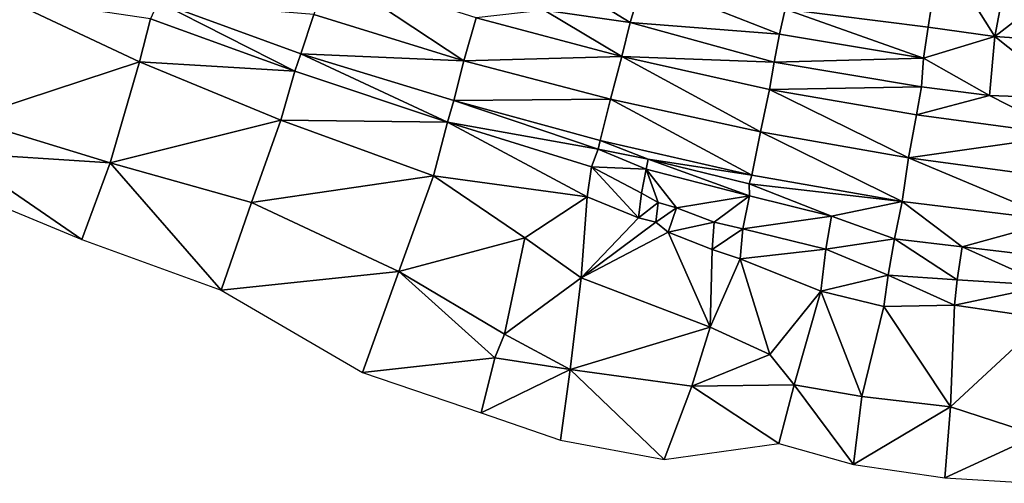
# Model space of a CAD drawing. Header units: feet. Extents: x 116535 to 120173, y 200032 to 203855.
# Tile 4 of 87: x 119040 to 119315, y 200040 to 200169. Entities that reach past the tile are written whole.
import ezdxf

# ---------------------------------------------------------------- set-up
doc = ezdxf.new("R2010")
doc.units = ezdxf.units.FT
doc.header["$MEASUREMENT"] = 0
doc.layers.add('V-TOPO-TINN-3DFC', color=3, linetype='Continuous')

msp = doc.modelspace()

# ---------------------------------------------------------------- linework, layer by layer
at = {"layer": 'V-TOPO-TINN-3DFC'}
for points in [[(119312.345509, 200164.467433, 645.923329), (119317.866535, 200193.983508, 646.143374), (119297.094687, 200188.736868, 645.438249)], [(119312.345509, 200164.467433, 645.923329), (119338.112001, 200184.46225, 647.022077), (119317.866535, 200193.983508, 646.143374)], [(119293.707023, 200167.07802, 644.891833), (119297.094687, 200188.736868, 645.438249), (119253.767798, 200172.093447, 643.235774)], [(119312.345509, 200164.467433, 645.923329), (119297.094687, 200188.736868, 645.438249), (119293.707023, 200167.07802, 644.891833)], [(119126.308573, 200182.731741, 620.459706), (119122.172664, 200170.602219, 621.127061), (119164.024473, 200157.710192, 624.236852)], [(119126.308573, 200182.731741, 620.459706), (119164.024473, 200157.710192, 624.236852), (119167.499015, 200169.719338, 623.465383)], [(119312.345509, 200164.467433, 645.923329), (119335.288504, 200162.880005, 645.738984), (119338.112001, 200184.46225, 647.022077)], [(119188.9099, 200181.6676, 623.71), (119186.500903, 200171.863721, 623.97965), (119210.487512, 200168.38137, 626.080519)], [(119188.9099, 200181.6676, 623.71), (119210.487512, 200168.38137, 626.080519), (119214.069179, 200180.082684, 636.580971)], [(119214.069179, 200180.082684, 636.580971), (119210.487512, 200168.38137, 626.080519), (119252.182263, 200165.165787, 638.767218)], [(119214.069179, 200180.082684, 636.580971), (119252.182263, 200165.165787, 638.767218), (119253.767798, 200172.093447, 643.235774)], [(119073.5157, 200157.3817, 609.791), (119034.9226, 200175.6621, 609.075), (119025.1428, 200141.4864, 605.095)], [(119076.5669, 200169.4276, 617.047), (119034.9226, 200175.6621, 609.075), (119073.5157, 200157.3817, 609.791)], [(119078.683681, 200174.208581, 618.679296), (119076.5669, 200169.4276, 617.047), (119116.8471, 200154.7845, 619.865)], [(119118.569887, 200159.631544, 621.422764), (119078.683681, 200174.208581, 618.679296), (119116.8471, 200154.7845, 619.865)], [(119118.569887, 200159.631544, 621.422764), (119122.172664, 200170.602219, 621.127061), (119078.683681, 200174.208581, 618.679296)], [(119167.499015, 200169.719338, 623.465383), (119208.176162, 200158.873581, 626.533665), (119186.500903, 200171.863721, 623.97965)], [(119186.500903, 200171.863721, 623.97965), (119208.176162, 200158.873581, 626.533665), (119210.487512, 200168.38137, 626.080519)], [(119292.371121, 200158.419676, 639.837912), (119253.767798, 200172.093447, 643.235774), (119252.182263, 200165.165787, 638.767218)], [(119292.371121, 200158.419676, 639.837912), (119293.707023, 200167.07802, 644.891833), (119253.767798, 200172.093447, 643.235774)], [(119116.8471, 200154.7845, 619.865), (119076.5669, 200169.4276, 617.047), (119073.5157, 200157.3817, 609.791)], [(119118.569887, 200159.631544, 621.422764), (119164.024473, 200157.710192, 624.236852), (119122.172664, 200170.602219, 621.127061)], [(119167.499015, 200169.719338, 623.465383), (119164.024473, 200157.710192, 624.236852), (119208.176162, 200158.873581, 626.533665)], [(119210.487512, 200168.38137, 626.080519), (119208.176162, 200158.873581, 626.533665), (119250.716161, 200157.356855, 628.957202)], [(119210.487512, 200168.38137, 626.080519), (119250.716161, 200157.356855, 628.957202), (119252.182263, 200165.165787, 638.767218)], [(119312.345509, 200164.467433, 645.923329), (119293.707023, 200167.07802, 644.891833), (119292.371121, 200158.419676, 639.837912)], [(119292.371121, 200158.419676, 639.837912), (119252.182263, 200165.165787, 638.767218), (119250.716161, 200157.356855, 628.957202)], [(119312.345509, 200164.467433, 645.923329), (119292.371121, 200158.419676, 639.837912), (119310.860697, 200148.018989, 632.970689)], [(119334.08051, 200147.197497, 635.071022), (119312.345509, 200164.467433, 645.923329), (119310.860697, 200148.018989, 632.970689)], [(119334.08051, 200147.197497, 635.071022), (119335.288504, 200162.880005, 645.738984), (119312.345509, 200164.467433, 645.923329)], [(119073.5157, 200157.3817, 609.791), (119025.1428, 200141.4864, 605.095), (119065.34, 200129.2384, 606.297)], [(119112.9568, 200141.1044, 611.027), (119073.5157, 200157.3817, 609.791), (119065.34, 200129.2384, 606.297)], [(119116.8471, 200154.7845, 619.865), (119073.5157, 200157.3817, 609.791), (119112.9568, 200141.1044, 611.027)], [(119118.569887, 200159.631544, 621.422764), (119116.8471, 200154.7845, 619.865), (119159.5295, 200140.6133, 623.102)], [(119161.254003, 200146.586883, 624.697697), (119118.569887, 200159.631544, 621.422764), (119159.5295, 200140.6133, 623.102)], [(119161.254003, 200146.586883, 624.697697), (119164.024473, 200157.710192, 624.236852), (119118.569887, 200159.631544, 621.422764)], [(119205.024012, 200147.031811, 627.198343), (119164.024473, 200157.710192, 624.236852), (119161.254003, 200146.586883, 624.697697)], [(119208.176162, 200158.873581, 626.533665), (119164.024473, 200157.710192, 624.236852), (119205.024012, 200147.031811, 627.198343)], [(119205.024012, 200147.031811, 627.198343), (119246.862078, 200137.841993, 630.441795), (119208.176162, 200158.873581, 626.533665)], [(119208.176162, 200158.873581, 626.533665), (119249.449615, 200149.656684, 629.60136), (119250.716161, 200157.356855, 628.957202)], [(119208.176162, 200158.873581, 626.533665), (119246.862078, 200137.841993, 630.441795), (119249.449615, 200149.656684, 629.60136)], [(119291.810724, 200150.436488, 631.671378), (119250.716161, 200157.356855, 628.957202), (119249.449615, 200149.656684, 629.60136)], [(119292.371121, 200158.419676, 639.837912), (119250.716161, 200157.356855, 628.957202), (119291.810724, 200150.436488, 631.671378)], [(119292.371121, 200158.419676, 639.837912), (119291.810724, 200150.436488, 631.671378), (119310.860697, 200148.018989, 632.970689)], [(119159.5295, 200140.6133, 623.102), (119116.8471, 200154.7845, 619.865), (119112.9568, 200141.1044, 611.027)], [(119288.252218, 200130.627592, 633.469461), (119249.449615, 200149.656684, 629.60136), (119246.862078, 200137.841993, 630.441795)], [(119290.496266, 200142.587999, 632.620979), (119291.810724, 200150.436488, 631.671378), (119249.449615, 200149.656684, 629.60136)], [(119290.496266, 200142.587999, 632.620979), (119249.449615, 200149.656684, 629.60136), (119288.252218, 200130.627592, 633.469461)], [(119290.496266, 200142.587999, 632.620979), (119310.860697, 200148.018989, 632.970689), (119291.810724, 200150.436488, 631.671378)], [(119201.5689, 200133.0527, 627.594), (119161.254003, 200146.586883, 624.697697), (119159.5295, 200140.6133, 623.102)], [(119205.024012, 200147.031811, 627.198343), (119161.254003, 200146.586883, 624.697697), (119202.098631, 200135.444548, 627.731721)], [(119201.5689, 200133.0527, 627.594), (119202.098631, 200135.444548, 627.731721), (119161.254003, 200146.586883, 624.697697)], [(119202.098631, 200135.444548, 627.731721), (119244.488974, 200125.761467, 631.059259), (119205.024012, 200147.031811, 627.198343)], [(119205.024012, 200147.031811, 627.198343), (119244.488974, 200125.761467, 631.059259), (119246.862078, 200137.841993, 630.441795)], [(119332.592321, 200136.912902, 635.812544), (119310.860697, 200148.018989, 632.970689), (119290.496266, 200142.587999, 632.620979)], [(119334.08051, 200147.197497, 635.071022), (119310.860697, 200148.018989, 632.970689), (119332.592321, 200136.912902, 635.812544)], [(119065.34, 200129.2384, 606.297), (119025.1428, 200141.4864, 605.095), (119022.1126, 200132.0167, 604.496)], [(119112.9568, 200141.1044, 611.027), (119065.34, 200129.2384, 606.297), (119104.8192, 200118.1976, 607.342)], [(119155.5842, 200125.5971, 612.371), (119112.9568, 200141.1044, 611.027), (119104.8192, 200118.1976, 607.342)], [(119159.5295, 200140.6133, 623.102), (119112.9568, 200141.1044, 611.027), (119155.5842, 200125.5971, 612.371)], [(119332.592321, 200136.912902, 635.812544), (119290.496266, 200142.587999, 632.620979), (119288.252218, 200130.627592, 633.469461)], [(119198.5386, 200119.7387, 621.919), (119159.5295, 200140.6133, 623.102), (119155.5842, 200125.5971, 612.371)], [(119159.5295, 200140.6133, 623.102), (119199.7577, 200128.1603, 626.257), (119201.5689, 200133.0527, 627.594)], [(119159.5295, 200140.6133, 623.102), (119198.5386, 200119.7387, 621.919), (119199.7577, 200128.1603, 626.257)], [(119215.506, 200130.2315, 628.674), (119202.098631, 200135.444548, 627.731721), (119201.5689, 200133.0527, 627.594)], [(119202.098631, 200135.444548, 627.731721), (119215.506, 200130.2315, 628.674), (119244.488974, 200125.761467, 631.059259)], [(119286.467317, 200118.469808, 634.189508), (119246.862078, 200137.841993, 630.441795), (119244.488974, 200125.761467, 631.059259)], [(119286.467317, 200118.469808, 634.189508), (119288.252218, 200130.627592, 633.469461), (119246.862078, 200137.841993, 630.441795)], [(119332.592321, 200136.912902, 635.812544), (119288.252218, 200130.627592, 633.469461), (119331.024278, 200124.869347, 636.574979)], [(119214.962, 200127.4643, 628.1), (119201.5689, 200133.0527, 627.594), (119199.7577, 200128.1603, 626.257)], [(119214.962, 200127.4643, 628.1), (119215.506, 200130.2315, 628.674), (119201.5689, 200133.0527, 627.594)], [(119057.4094, 200107.8817, 604.301), (119022.1126, 200132.0167, 604.496), (119018.9723, 200123.761, 603.596)], [(119065.34, 200129.2384, 606.297), (119022.1126, 200132.0167, 604.496), (119057.4094, 200107.8817, 604.301)], [(119214.962, 200127.4643, 628.1), (119243.7903, 200120.0347, 629.98), (119215.506, 200130.2315, 628.674)], [(119215.506, 200130.2315, 628.674), (119243.7903, 200120.0347, 629.98), (119243.7203, 200123.371, 630.999)], [(119243.7203, 200123.371, 630.999), (119244.488974, 200125.761467, 631.059259), (119215.506, 200130.2315, 628.674)], [(119329.869182, 200113.175259, 637.181092), (119288.252218, 200130.627592, 633.469461), (119286.467317, 200118.469808, 634.189508)], [(119288.252218, 200130.627592, 633.469461), (119329.869182, 200113.175259, 637.181092), (119331.024278, 200124.869347, 636.574979)], [(119096.2795, 200093.6826, 605.225), (119065.34, 200129.2384, 606.297), (119057.4094, 200107.8817, 604.301)], [(119104.8192, 200118.1976, 607.342), (119065.34, 200129.2384, 606.297), (119096.2795, 200093.6826, 605.225)], [(119199.7577, 200128.1603, 626.257), (119198.5386, 200119.7387, 621.919), (119212.7948, 200113.9192, 625.141)], [(119199.7577, 200128.1603, 626.257), (119212.7948, 200113.9192, 625.141), (119213.6269, 200120.7748, 625.692)], [(119213.6269, 200120.7748, 625.692), (119214.962, 200127.4643, 628.1), (119199.7577, 200128.1603, 626.257)], [(119218.3512, 200118.1655, 626.524), (119214.962, 200127.4643, 628.1), (119213.6269, 200120.7748, 625.692)], [(119223.3996, 200116.6294, 626.134), (119243.7903, 200120.0347, 629.98), (119214.962, 200127.4643, 628.1)], [(119223.3996, 200116.6294, 626.134), (119214.962, 200127.4643, 628.1), (119218.3512, 200118.1655, 626.524)], [(119155.5842, 200125.5971, 612.371), (119104.8192, 200118.1976, 607.342), (119145.9655, 200098.935, 609.012)], [(119155.5842, 200125.5971, 612.371), (119145.9655, 200098.935, 609.012), (119181.0923, 200108.3468, 612.466)], [(119198.5386, 200119.7387, 621.919), (119155.5842, 200125.5971, 612.371), (119181.0923, 200108.3468, 612.466)], [(119286.467317, 200118.469808, 634.189508), (119244.488974, 200125.761467, 631.059259), (119243.7203, 200123.371, 630.999)], [(119286.467317, 200118.469808, 634.189508), (119243.7203, 200123.371, 630.999), (119266.7451, 200114.3412, 632.027)], [(119266.7451, 200114.3412, 632.027), (119243.7203, 200123.371, 630.999), (119243.7903, 200120.0347, 629.98)], [(119198.5386, 200119.7387, 621.919), (119181.0923, 200108.3468, 612.466), (119196.8475, 200097.1629, 612.128)], [(119212.7948, 200113.9192, 625.141), (119198.5386, 200119.7387, 621.919), (119196.8475, 200097.1629, 612.128)], [(119212.7948, 200113.9192, 625.141), (119218.3512, 200118.1655, 626.524), (119213.6269, 200120.7748, 625.692)], [(119223.3996, 200116.6294, 626.134), (119233.9775, 200112.7171, 626.923), (119243.7903, 200120.0347, 629.98)], [(119241.9331, 200110.775, 629.021), (119243.7903, 200120.0347, 629.98), (119233.9775, 200112.7171, 626.923)], [(119266.7451, 200114.3412, 632.027), (119243.7903, 200120.0347, 629.98), (119241.9331, 200110.775, 629.021)], [(119145.9655, 200098.935, 609.012), (119104.8192, 200118.1976, 607.342), (119096.2795, 200093.6826, 605.225)], [(119217.7022, 200112.6381, 625.701), (119218.3512, 200118.1655, 626.524), (119212.7948, 200113.9192, 625.141)], [(119223.3996, 200116.6294, 626.134), (119218.3512, 200118.1655, 626.524), (119217.7022, 200112.6381, 625.701)], [(119223.3996, 200116.6294, 626.134), (119217.7022, 200112.6381, 625.701), (119221.1405, 200109.8679, 624.193)], [(119233.9775, 200112.7171, 626.923), (119223.3996, 200116.6294, 626.134), (119221.1405, 200109.8679, 624.193)], [(119284.2755, 200108.0397, 633.288), (119286.467317, 200118.469808, 634.189508), (119266.7451, 200114.3412, 632.027)], [(119284.2755, 200108.0397, 633.288), (119303.246, 200105.7496, 634.705), (119286.467317, 200118.469808, 634.189508)], [(119329.869182, 200113.175259, 637.181092), (119286.467317, 200118.469808, 634.189508), (119303.246, 200105.7496, 634.705)], [(119217.7022, 200112.6381, 625.701), (119212.7948, 200113.9192, 625.141), (119196.8475, 200097.1629, 612.128)], [(119265.136, 200105.1215, 631.147), (119266.7451, 200114.3412, 632.027), (119241.9331, 200110.775, 629.021)], [(119284.2755, 200108.0397, 633.288), (119266.7451, 200114.3412, 632.027), (119265.136, 200105.1215, 631.147)], [(119217.7022, 200112.6381, 625.701), (119196.8475, 200097.1629, 612.128), (119221.1405, 200109.8679, 624.193)], [(119233.3974, 200105.0205, 624.856), (119233.9775, 200112.7171, 626.923), (119221.1405, 200109.8679, 624.193)], [(119241.9331, 200110.775, 629.021), (119233.9775, 200112.7171, 626.923), (119233.3974, 200105.0205, 624.856)], [(119241.9331, 200110.775, 629.021), (119233.3974, 200105.0205, 624.856), (119241.1921, 200102.4323, 626.512)], [(119265.136, 200105.1215, 631.147), (119241.9331, 200110.775, 629.021), (119241.1921, 200102.4323, 626.512)], [(119303.246, 200105.7496, 634.705), (119328.357, 200102.7713, 636.657), (119329.869182, 200113.175259, 637.181092)], [(119145.9655, 200098.935, 609.012), (119175.4498, 200081.3946, 608.345), (119181.0923, 200108.3468, 612.466)], [(119196.8475, 200097.1629, 612.128), (119181.0923, 200108.3468, 612.466), (119175.4498, 200081.3946, 608.345)], [(119221.1405, 200109.8679, 624.193), (119196.8475, 200097.1629, 612.128), (119232.8084, 200083.3918, 612.88)], [(119233.3974, 200105.0205, 624.856), (119221.1405, 200109.8679, 624.193), (119232.8084, 200083.3918, 612.88)], [(119282.5854, 200097.8739, 630.467), (119284.2755, 200108.0397, 633.288), (119265.136, 200105.1215, 631.147)], [(119301.8459, 200096.5488, 634.129), (119284.2755, 200108.0397, 633.288), (119282.5854, 200097.8739, 630.467)], [(119301.8459, 200096.5488, 634.129), (119303.246, 200105.7496, 634.705), (119284.2755, 200108.0397, 633.288)], [(119241.1921, 200102.4323, 626.512), (119233.3974, 200105.0205, 624.856), (119232.8084, 200083.3918, 612.88)], [(119263.7349, 200093.4296, 626.6), (119265.136, 200105.1215, 631.147), (119241.1921, 200102.4323, 626.512)], [(119282.5854, 200097.8739, 630.467), (119265.136, 200105.1215, 631.147), (119263.7349, 200093.4296, 626.6)], [(119301.8459, 200096.5488, 634.129), (119327.2349, 200094.9967, 634.603), (119303.246, 200105.7496, 634.705)], [(119303.246, 200105.7496, 634.705), (119327.2349, 200094.9967, 634.603), (119328.357, 200102.7713, 636.657)], [(119241.1921, 200102.4323, 626.512), (119232.8084, 200083.3918, 612.88), (119249.4797, 200075.7792, 612.173)], [(119263.7349, 200093.4296, 626.6), (119241.1921, 200102.4323, 626.512), (119249.4797, 200075.7792, 612.173)], [(119145.9655, 200098.935, 609.012), (119096.2795, 200093.6826, 605.225), (119135.7756, 200070.7388, 605.821)], [(119145.9655, 200098.935, 609.012), (119135.7756, 200070.7388, 605.821), (119172.7696, 200074.8071, 607.013)], [(119145.9655, 200098.935, 609.012), (119172.7696, 200074.8071, 607.013), (119175.4498, 200081.3946, 608.345)], [(119196.8475, 200097.1629, 612.128), (119175.4498, 200081.3946, 608.345), (119193.7953, 200071.5818, 608.312)], [(119196.8475, 200097.1629, 612.128), (119193.7953, 200071.5818, 608.312), (119232.8084, 200083.3918, 612.88)], [(119282.5854, 200097.8739, 630.467), (119263.7349, 200093.4296, 626.6), (119281.3113, 200089.1522, 628.515)], [(119282.5854, 200097.8739, 630.467), (119281.3113, 200089.1522, 628.515), (119301.1008, 200089.5013, 630.295)], [(119301.8459, 200096.5488, 634.129), (119282.5854, 200097.8739, 630.467), (119301.1008, 200089.5013, 630.295)], [(119301.8459, 200096.5488, 634.129), (119301.1008, 200089.5013, 630.295), (119327.2349, 200094.9967, 634.603)], [(119327.2349, 200094.9967, 634.603), (119301.1008, 200089.5013, 630.295), (119326.5959, 200085.784, 630.788)], [(119263.7349, 200093.4296, 626.6), (119249.4797, 200075.7792, 612.173), (119256.2963, 200067.3115, 610.65)], [(119275.2288, 200064.0122, 612.447), (119263.7349, 200093.4296, 626.6), (119256.2963, 200067.3115, 610.65)], [(119281.3113, 200089.1522, 628.515), (119263.7349, 200093.4296, 626.6), (119275.2288, 200064.0122, 612.447)], [(119281.3113, 200089.1522, 628.515), (119275.2288, 200064.0122, 612.447), (119299.9877, 200061.17, 611.663)], [(119281.3113, 200089.1522, 628.515), (119299.9877, 200061.17, 611.663), (119301.1008, 200089.5013, 630.295)], [(119326.5959, 200085.784, 630.788), (119301.1008, 200089.5013, 630.295), (119299.9877, 200061.17, 611.663)], [(119326.5959, 200085.784, 630.788), (119299.9877, 200061.17, 611.663), (119324.2767, 200053.2494, 613.092)], [(119193.7953, 200071.5818, 608.312), (119227.69, 200066.9175, 609.422), (119232.8084, 200083.3918, 612.88)], [(119227.69, 200066.9175, 609.422), (119249.4797, 200075.7792, 612.173), (119232.8084, 200083.3918, 612.88)], [(119193.7953, 200071.5818, 608.312), (119175.4498, 200081.3946, 608.345), (119172.7696, 200074.8071, 607.013)], [(119135.7756, 200070.7388, 605.821), (119168.9403, 200059.4569, 606.724), (119172.7696, 200074.8071, 607.013)], [(119193.7953, 200071.5818, 608.312), (119172.7696, 200074.8071, 607.013), (119168.9403, 200059.4569, 606.724)], [(119256.2963, 200067.3115, 610.65), (119249.4797, 200075.7792, 612.173), (119227.69, 200066.9175, 609.422)], [(119193.7953, 200071.5818, 608.312), (119168.9403, 200059.4569, 606.724), (119191.0321, 200051.8483, 607.534)], [(119193.7953, 200071.5818, 608.312), (119191.0321, 200051.8483, 607.534), (119220.0364, 200046.4578, 608.345)], [(119193.7953, 200071.5818, 608.312), (119220.0364, 200046.4578, 608.345), (119227.69, 200066.9175, 609.422)], [(119251.9869, 200050.8702, 609.519), (119227.69, 200066.9175, 609.422), (119220.0364, 200046.4578, 608.345)], [(119251.9869, 200050.8702, 609.519), (119256.2963, 200067.3115, 610.65), (119227.69, 200066.9175, 609.422)], [(119256.2963, 200067.3115, 610.65), (119251.9869, 200050.8702, 609.519), (119272.8866, 200045.0637, 609.613)], [(119256.2963, 200067.3115, 610.65), (119272.8866, 200045.0637, 609.613), (119275.2288, 200064.0122, 612.447)], [(119275.2288, 200064.0122, 612.447), (119272.8866, 200045.0637, 609.613), (119299.9877, 200061.17, 611.663)], [(119272.8866, 200045.0637, 609.613), (119298.3946, 200041.2804, 610.171), (119299.9877, 200061.17, 611.663)], [(119324.2767, 200053.2494, 613.092), (119299.9877, 200061.17, 611.663), (119298.3946, 200041.2804, 610.171)], [(119324.2767, 200053.2494, 613.092), (119298.3946, 200041.2804, 610.171), (119322.9786, 200039.7933, 611.532)]]:
    msp.add_3dface(points, dxfattribs=at)

doc.saveas('drawing.dxf')
